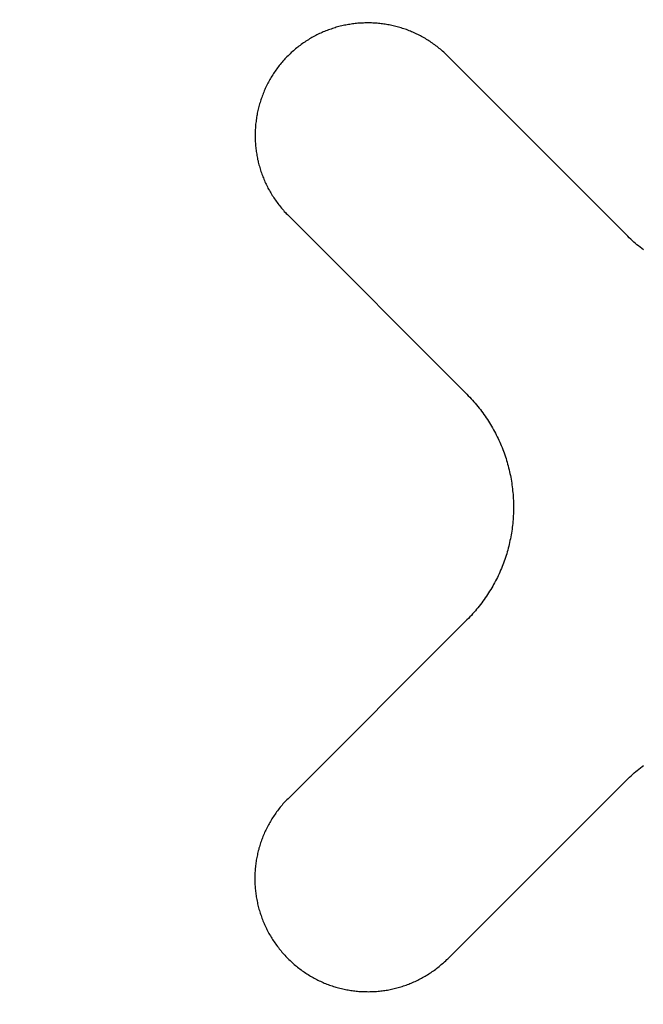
# Model space of a CAD drawing. Header units: millimetres. Extents: x 5 to 418, y 2 to 292.
# Tile 9 of 24: x 101.762 to 102.419, y 162.558 to 163.595. Entities that reach past the tile are written whole.
import ezdxf

# ---------------------------------------------------------------- set-up
doc = ezdxf.new("R2010")
doc.units = ezdxf.units.MM

msp = doc.modelspace()

# ---------------------------------------------------------------- linework, layer by layer
at = {"color": 7, "linetype": 'Continuous', "lineweight": 25}
for p, q in [((102.0871, 163.5843), (102.0857, 163.5837)), ((102.0884, 163.5848), (102.0871, 163.5843)), ((102.0898, 163.5852), (102.0884, 163.5848)), ((102.0912, 163.5857), (102.0898, 163.5852)), ((102.0926, 163.5861), (102.0912, 163.5857)), ((102.094, 163.5866), (102.0926, 163.5861)), ((102.0953, 163.587), (102.094, 163.5866)), ((102.0967, 163.5874), (102.0953, 163.587)), ((102.0981, 163.5877), (102.0967, 163.5874)), ((102.0995, 163.5881), (102.0981, 163.5877)), ((102.101, 163.5884), (102.0995, 163.5881)), ((102.1024, 163.5888), (102.101, 163.5884)), ((102.1038, 163.5891), (102.1024, 163.5888)), ((102.1052, 163.5894), (102.1038, 163.5891)), ((102.1066, 163.5896), (102.1052, 163.5894)), ((102.108, 163.5899), (102.1066, 163.5896)), ((102.1095, 163.5901), (102.108, 163.5899)), ((102.1109, 163.5903), (102.1095, 163.5901)), ((102.1123, 163.5906), (102.1109, 163.5903)), ((102.1137, 163.5907), (102.1123, 163.5906)), ((102.1152, 163.5909), (102.1137, 163.5907)), ((102.1166, 163.5911), (102.1152, 163.5909)), ((102.118, 163.5912), (102.1166, 163.5911)), ((102.1195, 163.5913), (102.118, 163.5912)), ((102.1209, 163.5914), (102.1195, 163.5913)), ((102.1223, 163.5915), (102.1209, 163.5914)), ((102.1238, 163.5915), (102.1223, 163.5915)), ((102.1252, 163.5916), (102.1238, 163.5915)), ((102.1267, 163.5916), (102.1252, 163.5916)), ((102.1281, 163.5916), (102.1267, 163.5916)), ((102.1295, 163.5916), (102.1281, 163.5916)), ((102.131, 163.5916), (102.1295, 163.5916)), ((102.1324, 163.5916), (102.131, 163.5916)), ((102.1339, 163.5915), (102.1324, 163.5916)), ((102.1353, 163.5914), (102.1339, 163.5915)), ((102.1367, 163.5913), (102.1353, 163.5914)), ((102.1382, 163.5912), (102.1367, 163.5913)), ((102.1396, 163.5911), (102.1382, 163.5912)), ((102.141, 163.591), (102.1396, 163.5911)), ((102.1425, 163.5908), (102.141, 163.591)), ((102.1439, 163.5906), (102.1425, 163.5908)), ((102.1453, 163.5904), (102.1439, 163.5906)), ((102.1468, 163.5902), (102.1453, 163.5904)), ((102.1482, 163.59), (102.1468, 163.5902)), ((102.1496, 163.5897), (102.1482, 163.59)), ((102.151, 163.5895), (102.1496, 163.5897)), ((102.1524, 163.5892), (102.151, 163.5895)), ((102.1539, 163.5889), (102.1524, 163.5892)), ((102.1553, 163.5886), (102.1539, 163.5889)), ((102.1567, 163.5883), (102.1553, 163.5886)), ((102.1581, 163.5879), (102.1567, 163.5883)), ((102.1595, 163.5875), (102.1581, 163.5879)), ((102.1609, 163.5871), (102.1595, 163.5875)), ((102.1623, 163.5867), (102.1609, 163.5871)), ((102.1637, 163.5863), (102.1623, 163.5867)), ((102.165, 163.5859), (102.1637, 163.5863)), ((102.1664, 163.5854), (102.165, 163.5859)), ((102.1678, 163.585), (102.1664, 163.5854)), ((102.1692, 163.5845), (102.1678, 163.585)), ((102.1705, 163.584), (102.1692, 163.5845)), ((102.1719, 163.5834), (102.1705, 163.584)), ((102.0659, 163.5739), (102.0646, 163.5732)), ((102.0672, 163.5747), (102.0659, 163.5739)), ((102.0685, 163.5755), (102.0672, 163.5747)), ((102.0697, 163.5762), (102.0685, 163.5755)), ((102.071, 163.5769), (102.0697, 163.5762)), ((102.0723, 163.5776), (102.071, 163.5769)), ((102.0737, 163.5783), (102.0723, 163.5776)), ((102.075, 163.579), (102.0737, 163.5783)), ((102.0763, 163.5797), (102.075, 163.579)), ((102.0776, 163.5803), (102.0763, 163.5797)), ((102.0789, 163.5809), (102.0776, 163.5803)), ((102.0803, 163.5815), (102.0789, 163.5809)), ((102.0816, 163.5821), (102.0803, 163.5815)), ((102.083, 163.5827), (102.0816, 163.5821)), ((102.0843, 163.5832), (102.083, 163.5827)), ((102.0857, 163.5837), (102.0843, 163.5832)), ((102.1733, 163.5829), (102.1719, 163.5834)), ((102.1746, 163.5823), (102.1733, 163.5829)), ((102.176, 163.5818), (102.1746, 163.5823)), ((102.1773, 163.5812), (102.176, 163.5818)), ((102.1786, 163.5806), (102.1773, 163.5812)), ((102.18, 163.5799), (102.1786, 163.5806)), ((102.1813, 163.5793), (102.18, 163.5799)), ((102.1826, 163.5786), (102.1813, 163.5793)), ((102.1839, 163.5779), (102.1826, 163.5786)), ((102.1852, 163.5773), (102.1839, 163.5779)), ((102.1865, 163.5765), (102.1852, 163.5773)), ((102.1878, 163.5758), (102.1865, 163.5765)), ((102.1891, 163.5751), (102.1878, 163.5758)), ((102.1903, 163.5743), (102.1891, 163.5751)), ((102.1916, 163.5735), (102.1903, 163.5743)), ((102.0513, 163.5633), (102.0501, 163.5623)), ((102.0525, 163.5643), (102.0513, 163.5633)), ((102.0536, 163.5653), (102.0525, 163.5643)), ((102.0548, 163.5662), (102.0536, 163.5653)), ((102.056, 163.5671), (102.0548, 163.5662)), ((102.0572, 163.568), (102.056, 163.5671)), ((102.0585, 163.5689), (102.0572, 163.568)), ((102.0597, 163.5698), (102.0585, 163.5689)), ((102.0609, 163.5707), (102.0597, 163.5698)), ((102.0621, 163.5715), (102.0609, 163.5707)), ((102.0634, 163.5723), (102.0621, 163.5715)), ((102.0646, 163.5732), (102.0634, 163.5723)), ((102.1929, 163.5727), (102.1916, 163.5735)), ((102.1941, 163.5719), (102.1929, 163.5727)), ((102.1953, 163.5711), (102.1941, 163.5719)), ((102.1966, 163.5702), (102.1953, 163.5711)), ((102.1978, 163.5693), (102.1966, 163.5702)), ((102.199, 163.5685), (102.1978, 163.5693)), ((102.2002, 163.5676), (102.199, 163.5685)), ((102.2014, 163.5666), (102.2002, 163.5676)), ((102.2026, 163.5657), (102.2014, 163.5666)), ((102.2038, 163.5647), (102.2026, 163.5657)), ((102.205, 163.5638), (102.2038, 163.5647)), ((102.2061, 163.5628), (102.205, 163.5638)), ((102.0413, 163.5537), (102.0403, 163.5526)), ((102.0423, 163.5548), (102.0413, 163.5537)), ((102.0434, 163.5559), (102.0423, 163.5548)), ((102.0445, 163.557), (102.0434, 163.5559)), ((102.0456, 163.5581), (102.0445, 163.557)), ((102.0467, 163.5592), (102.0456, 163.5581)), ((102.0478, 163.5603), (102.0467, 163.5592)), ((102.049, 163.5613), (102.0478, 163.5603)), ((102.0501, 163.5623), (102.049, 163.5613)), ((102.2073, 163.5618), (102.2061, 163.5628)), ((102.2084, 163.5607), (102.2073, 163.5618)), ((102.2095, 163.5597), (102.2084, 163.5607)), ((102.2107, 163.5586), (102.2095, 163.5597)), ((102.2118, 163.5576), (102.2107, 163.5586)), ((102.2129, 163.5565), (102.2118, 163.5576)), ((102.4007, 163.3684), (102.2129, 163.5565)), ((102.0326, 163.5431), (102.0317, 163.5419)), ((102.0335, 163.5444), (102.0326, 163.5431)), ((102.0344, 163.5456), (102.0335, 163.5444)), ((102.0353, 163.5468), (102.0344, 163.5456)), ((102.0363, 163.5479), (102.0353, 163.5468)), ((102.0373, 163.5491), (102.0363, 163.5479)), ((102.0382, 163.5503), (102.0373, 163.5491)), ((102.0392, 163.5514), (102.0382, 163.5503)), ((102.0403, 163.5526), (102.0392, 163.5514)), ((102.0261, 163.5332), (102.0253, 163.5319)), ((102.0268, 163.5344), (102.0261, 163.5332)), ((102.0276, 163.5357), (102.0268, 163.5344)), ((102.0284, 163.537), (102.0276, 163.5357)), ((102.0292, 163.5382), (102.0284, 163.537)), ((102.03, 163.5395), (102.0292, 163.5382)), ((102.0309, 163.5407), (102.03, 163.5395)), ((102.0317, 163.5419), (102.0309, 163.5407)), ((102.0206, 163.5227), (102.02, 163.5214)), ((102.0212, 163.524), (102.0206, 163.5227)), ((102.0219, 163.5253), (102.0212, 163.524)), ((102.0225, 163.5267), (102.0219, 163.5253)), ((102.0232, 163.528), (102.0225, 163.5267)), ((102.0239, 163.5293), (102.0232, 163.528)), ((102.0246, 163.5306), (102.0239, 163.5293)), ((102.0253, 163.5319), (102.0246, 163.5306)), ((102.0163, 163.5118), (102.0158, 163.5105)), ((102.0168, 163.5132), (102.0163, 163.5118)), ((102.0173, 163.5146), (102.0168, 163.5132)), ((102.0178, 163.516), (102.0173, 163.5146)), ((102.0183, 163.5173), (102.0178, 163.516)), ((102.0189, 163.5187), (102.0183, 163.5173)), ((102.0194, 163.52), (102.0189, 163.5187)), ((102.02, 163.5214), (102.0194, 163.52)), ((102.0134, 163.5021), (102.0131, 163.5007)), ((102.0138, 163.5035), (102.0134, 163.5021)), ((102.0141, 163.5049), (102.0138, 163.5035)), ((102.0145, 163.5063), (102.0141, 163.5049)), ((102.015, 163.5077), (102.0145, 163.5063)), ((102.0154, 163.5091), (102.015, 163.5077)), ((102.0158, 163.5105), (102.0154, 163.5091)), ((102.0112, 163.4908), (102.0109, 163.4893)), ((102.0114, 163.4922), (102.0112, 163.4908)), ((102.0116, 163.4936), (102.0114, 163.4922)), ((102.0119, 163.495), (102.0116, 163.4936)), ((102.0121, 163.4965), (102.0119, 163.495)), ((102.0124, 163.4979), (102.0121, 163.4965)), ((102.0127, 163.4993), (102.0124, 163.4979)), ((102.0131, 163.5007), (102.0127, 163.4993)), ((102.0101, 163.4807), (102.01, 163.4793)), ((102.0102, 163.4822), (102.0101, 163.4807)), ((102.0103, 163.4836), (102.0102, 163.4822)), ((102.0104, 163.4851), (102.0103, 163.4836)), ((102.0106, 163.4865), (102.0104, 163.4851)), ((102.0108, 163.4879), (102.0106, 163.4865)), ((102.0109, 163.4893), (102.0108, 163.4879)), ((102.0099, 163.475), (102.0098, 163.4736)), ((102.0098, 163.4736), (102.0098, 163.4721)), ((102.0098, 163.4721), (102.0099, 163.4707)), ((102.01, 163.4793), (102.0099, 163.4779)), ((102.0099, 163.4779), (102.0099, 163.4764)), ((102.0099, 163.4764), (102.0099, 163.475)), ((102.0099, 163.4707), (102.0099, 163.4692)), ((102.0099, 163.4692), (102.01, 163.4678)), ((102.01, 163.4678), (102.01, 163.4664)), ((102.01, 163.4664), (102.0101, 163.4649)), ((102.0101, 163.4649), (102.0102, 163.4635)), ((102.0102, 163.4635), (102.0103, 163.462)), ((102.0103, 163.462), (102.0105, 163.4606)), ((102.0105, 163.4606), (102.0107, 163.4592)), ((102.0107, 163.4592), (102.0108, 163.4577)), ((102.0108, 163.4577), (102.011, 163.4563)), ((102.011, 163.4563), (102.0112, 163.4549)), ((102.0112, 163.4549), (102.0115, 163.4535)), ((102.0115, 163.4535), (102.0117, 163.452)), ((102.0117, 163.452), (102.012, 163.4506)), ((102.012, 163.4506), (102.0122, 163.4492)), ((102.0122, 163.4492), (102.0125, 163.4478)), ((102.0125, 163.4478), (102.0129, 163.4464)), ((102.0129, 163.4464), (102.0132, 163.445)), ((102.0132, 163.445), (102.0135, 163.4436)), ((102.0135, 163.4436), (102.0139, 163.4422)), ((102.0139, 163.4422), (102.0143, 163.4408)), ((102.0143, 163.4408), (102.0147, 163.4394)), ((102.0147, 163.4394), (102.0151, 163.438)), ((102.0151, 163.438), (102.0155, 163.4366)), ((102.0155, 163.4366), (102.016, 163.4352)), ((102.016, 163.4352), (102.0165, 163.4338)), ((102.0165, 163.4338), (102.0169, 163.4325)), ((102.0169, 163.4325), (102.0175, 163.4311)), ((102.0175, 163.4311), (102.018, 163.4297)), ((102.018, 163.4297), (102.0185, 163.4284)), ((102.0185, 163.4284), (102.0191, 163.427)), ((102.0191, 163.427), (102.0196, 163.4257)), ((102.0196, 163.4257), (102.0202, 163.4243)), ((102.0202, 163.4243), (102.0208, 163.423)), ((102.0208, 163.423), (102.0215, 163.4217)), ((102.0215, 163.4217), (102.0221, 163.4203)), ((102.0221, 163.4203), (102.0228, 163.419)), ((102.0228, 163.419), (102.0234, 163.4177)), ((102.0234, 163.4177), (102.0241, 163.4164)), ((102.0241, 163.4164), (102.0249, 163.4151)), ((102.0249, 163.4151), (102.0256, 163.4138)), ((102.0256, 163.4138), (102.0263, 163.4126)), ((102.0263, 163.4126), (102.0271, 163.4113)), ((102.0271, 163.4113), (102.0279, 163.41)), ((102.0279, 163.41), (102.0287, 163.4088)), ((102.0287, 163.4088), (102.0295, 163.4075)), ((102.0295, 163.4075), (102.0303, 163.4063)), ((102.0303, 163.4063), (102.0312, 163.405)), ((102.0312, 163.405), (102.032, 163.4038)), ((102.032, 163.4038), (102.0329, 163.4026)), ((102.0329, 163.4026), (102.0338, 163.4014)), ((102.0338, 163.4014), (102.0347, 163.4002)), ((102.0347, 163.4002), (102.0357, 163.399)), ((102.0357, 163.399), (102.0366, 163.3978)), ((102.0366, 163.3978), (102.0376, 163.3966)), ((102.0376, 163.3966), (102.0386, 163.3955)), ((102.0386, 163.3955), (102.0396, 163.3943)), ((102.0396, 163.3943), (102.0406, 163.3932)), ((102.0406, 163.3932), (102.0417, 163.392)), ((102.0417, 163.392), (102.0427, 163.3909)), ((102.0427, 163.3909), (102.0438, 163.3898)), ((102.0438, 163.3898), (102.0449, 163.3887)), ((102.0449, 163.3887), (102.2327, 163.2006)), ((102.4022, 163.3669), (102.4007, 163.3684)), ((102.4038, 163.3653), (102.4022, 163.3669)), ((102.4054, 163.3638), (102.4038, 163.3653)), ((102.407, 163.3624), (102.4054, 163.3638)), ((102.4086, 163.3609), (102.407, 163.3624)), ((102.4102, 163.3595), (102.4086, 163.3609)), ((102.4119, 163.3581), (102.4102, 163.3595)), ((102.4135, 163.3568), (102.4119, 163.3581)), ((102.4152, 163.3554), (102.4135, 163.3568)), ((102.4169, 163.3541), (102.4152, 163.3554)), ((102.4186, 163.3528), (102.4169, 163.3541)), ((102.2327, 163.2006), (102.2342, 163.1991)), ((102.2342, 163.1991), (102.2358, 163.1975)), ((102.2358, 163.1975), (102.2372, 163.1959)), ((102.2372, 163.1959), (102.2387, 163.1943)), ((102.2387, 163.1943), (102.2401, 163.1927)), ((102.2401, 163.1927), (102.2416, 163.1911)), ((102.2416, 163.1911), (102.2429, 163.1894)), ((102.2429, 163.1894), (102.2443, 163.1878)), ((102.2443, 163.1878), (102.2457, 163.1861)), ((102.2457, 163.1861), (102.247, 163.1844)), ((102.247, 163.1844), (102.2483, 163.1827)), ((102.2483, 163.1827), (102.2495, 163.181)), ((102.2495, 163.181), (102.2508, 163.1793)), ((102.2508, 163.1793), (102.252, 163.1775)), ((102.252, 163.1775), (102.2532, 163.1758)), ((102.2532, 163.1758), (102.2544, 163.174)), ((102.2544, 163.174), (102.2555, 163.1723)), ((102.2555, 163.1723), (102.2566, 163.1705)), ((102.2566, 163.1705), (102.2577, 163.1687)), ((102.2577, 163.1687), (102.2588, 163.1669)), ((102.2588, 163.1669), (102.2599, 163.1651)), ((102.2599, 163.1651), (102.2609, 163.1633)), ((102.2609, 163.1633), (102.2619, 163.1614)), ((102.2619, 163.1614), (102.2629, 163.1596)), ((102.2629, 163.1596), (102.2638, 163.1578)), ((102.2638, 163.1578), (102.2647, 163.1559)), ((102.2647, 163.1559), (102.2656, 163.154)), ((102.2656, 163.154), (102.2665, 163.1521)), ((102.2665, 163.1521), (102.2674, 163.1503)), ((102.2674, 163.1503), (102.2682, 163.1484)), ((102.2682, 163.1484), (102.269, 163.1465)), ((102.269, 163.1465), (102.2698, 163.1446)), ((102.2698, 163.1446), (102.2706, 163.1426)), ((102.2706, 163.1426), (102.2713, 163.1407)), ((102.2713, 163.1407), (102.272, 163.1388)), ((102.272, 163.1388), (102.2727, 163.1368)), ((102.2727, 163.1368), (102.2733, 163.1349)), ((102.2733, 163.1349), (102.274, 163.133)), ((102.274, 163.133), (102.2746, 163.131)), ((102.2746, 163.131), (102.2752, 163.129)), ((102.2752, 163.129), (102.2757, 163.1271)), ((102.2757, 163.1271), (102.2763, 163.1251)), ((102.2763, 163.1251), (102.2768, 163.1231)), ((102.2768, 163.1231), (102.2773, 163.1211)), ((102.2773, 163.1211), (102.2777, 163.1191)), ((102.2777, 163.1191), (102.2782, 163.1172)), ((102.2782, 163.1172), (102.2786, 163.1152)), ((102.2786, 163.1152), (102.279, 163.1132)), ((102.279, 163.1132), (102.2794, 163.1111)), ((102.2794, 163.1111), (102.2797, 163.1091)), ((102.2797, 163.1091), (102.28, 163.1071)), ((102.28, 163.1071), (102.2803, 163.1051)), ((102.2803, 163.1051), (102.2806, 163.1031)), ((102.2806, 163.1031), (102.2808, 163.1011)), ((102.2808, 163.1011), (102.281, 163.0991)), ((102.281, 163.0991), (102.2812, 163.097)), ((102.2812, 163.097), (102.2814, 163.095)), ((102.2814, 163.095), (102.2816, 163.093)), ((102.2816, 163.093), (102.2817, 163.091)), ((102.2817, 163.091), (102.2818, 163.0889)), ((102.2818, 163.0889), (102.2819, 163.0869)), ((102.2819, 163.0869), (102.2819, 163.0849)), ((102.2819, 163.0767), (102.2818, 163.0747)), ((102.2819, 163.0849), (102.2819, 163.0828)), ((102.2819, 163.0828), (102.2819, 163.0808)), ((102.2819, 163.0808), (102.2819, 163.0788)), ((102.2819, 163.0788), (102.2819, 163.0767)), ((102.2813, 163.0666), (102.2811, 163.0646)), ((102.2814, 163.0686), (102.2813, 163.0666)), ((102.2816, 163.0707), (102.2814, 163.0686)), ((102.2817, 163.0727), (102.2816, 163.0707)), ((102.2818, 163.0747), (102.2817, 163.0727)), ((102.2801, 163.0565), (102.2797, 163.0545)), ((102.2804, 163.0585), (102.2801, 163.0565)), ((102.2806, 163.0605), (102.2804, 163.0585)), ((102.2809, 163.0626), (102.2806, 163.0605)), ((102.2811, 163.0646), (102.2809, 163.0626)), ((102.2782, 163.0465), (102.2778, 163.0445)), ((102.2787, 163.0485), (102.2782, 163.0465)), ((102.279, 163.0505), (102.2787, 163.0485)), ((102.2794, 163.0525), (102.279, 163.0505)), ((102.2797, 163.0545), (102.2794, 163.0525)), ((102.2753, 163.0346), (102.2747, 163.0327)), ((102.2758, 163.0366), (102.2753, 163.0346)), ((102.2763, 163.0386), (102.2758, 163.0366)), ((102.2769, 163.0405), (102.2763, 163.0386)), ((102.2773, 163.0425), (102.2769, 163.0405)), ((102.2778, 163.0445), (102.2773, 163.0425)), ((102.2721, 163.0249), (102.2714, 163.0229)), ((102.2728, 163.0268), (102.2721, 163.0249)), ((102.2734, 163.0288), (102.2728, 163.0268)), ((102.2741, 163.0307), (102.2734, 163.0288)), ((102.2747, 163.0327), (102.2741, 163.0307)), ((102.2683, 163.0153), (102.2675, 163.0134)), ((102.2691, 163.0172), (102.2683, 163.0153)), ((102.2699, 163.0191), (102.2691, 163.0172)), ((102.2707, 163.021), (102.2699, 163.0191)), ((102.2714, 163.0229), (102.2707, 163.021)), ((102.263, 163.0041), (102.262, 163.0022)), ((102.264, 163.0059), (102.263, 163.0041)), ((102.2649, 163.0078), (102.264, 163.0059)), ((102.2658, 163.0096), (102.2649, 163.0078)), ((102.2667, 163.0115), (102.2658, 163.0096)), ((102.2675, 163.0134), (102.2667, 163.0115)), ((102.2568, 162.9932), (102.2557, 162.9914)), ((102.2579, 162.995), (102.2568, 162.9932)), ((102.259, 162.9968), (102.2579, 162.995)), ((102.26, 162.9986), (102.259, 162.9968)), ((102.261, 163.0004), (102.26, 162.9986)), ((102.262, 163.0022), (102.261, 163.0004)), ((102.2497, 162.9827), (102.2485, 162.981)), ((102.251, 162.9844), (102.2497, 162.9827)), ((102.2522, 162.9861), (102.251, 162.9844)), ((102.2534, 162.9879), (102.2522, 162.9861)), ((102.2545, 162.9896), (102.2534, 162.9879)), ((102.2557, 162.9914), (102.2545, 162.9896)), ((102.2418, 162.9726), (102.2404, 162.971)), ((102.2431, 162.9743), (102.2418, 162.9726)), ((102.2445, 162.9759), (102.2431, 162.9743)), ((102.2459, 162.9776), (102.2445, 162.9759)), ((102.2472, 162.9793), (102.2459, 162.9776)), ((102.2485, 162.981), (102.2472, 162.9793)), ((102.2329, 162.9631), (102.0445, 162.7748)), ((102.2345, 162.9646), (102.2329, 162.9631)), ((102.236, 162.9662), (102.2345, 162.9646)), ((102.2375, 162.9678), (102.236, 162.9662)), ((102.2389, 162.9694), (102.2375, 162.9678)), ((102.2404, 162.971), (102.2389, 162.9694)), ((102.4139, 162.806), (102.4155, 162.8073)), ((102.4155, 162.8073), (102.4172, 162.8086)), ((102.4172, 162.8086), (102.4189, 162.8098)), ((102.4012, 162.7945), (102.4027, 162.7961)), ((102.4027, 162.7961), (102.4042, 162.7975)), ((102.4042, 162.7975), (102.4058, 162.799)), ((102.4058, 162.799), (102.4074, 162.8005)), ((102.4074, 162.8005), (102.409, 162.8019)), ((102.409, 162.8019), (102.4106, 162.8033)), ((102.4106, 162.8033), (102.4122, 162.8046)), ((102.4122, 162.8046), (102.4139, 162.806)), ((102.2127, 162.6063), (102.4012, 162.7945)), ((102.0362, 162.7657), (102.0353, 162.7645)), ((102.0372, 162.7669), (102.0362, 162.7657)), ((102.0382, 162.768), (102.0372, 162.7669)), ((102.0392, 162.7692), (102.0382, 162.768)), ((102.0402, 162.7703), (102.0392, 162.7692)), ((102.0412, 162.7715), (102.0402, 162.7703)), ((102.0423, 162.7726), (102.0412, 162.7715)), ((102.0434, 162.7737), (102.0423, 162.7726)), ((102.0445, 162.7748), (102.0434, 162.7737)), ((102.0283, 162.7547), (102.0275, 162.7535)), ((102.0291, 162.756), (102.0283, 162.7547)), ((102.0299, 162.7572), (102.0291, 162.756)), ((102.0308, 162.7585), (102.0299, 162.7572)), ((102.0316, 162.7597), (102.0308, 162.7585)), ((102.0325, 162.7609), (102.0316, 162.7597)), ((102.0334, 162.7621), (102.0325, 162.7609)), ((102.0343, 162.7633), (102.0334, 162.7621)), ((102.0353, 162.7645), (102.0343, 162.7633)), ((102.0224, 162.7444), (102.0217, 162.7431)), ((102.0231, 162.7458), (102.0224, 162.7444)), ((102.0238, 162.7471), (102.0231, 162.7458)), ((102.0245, 162.7483), (102.0238, 162.7471)), ((102.0252, 162.7496), (102.0245, 162.7483)), ((102.0259, 162.7509), (102.0252, 162.7496)), ((102.0267, 162.7522), (102.0259, 162.7509)), ((102.0275, 162.7535), (102.0267, 162.7522)), ((102.0181, 162.7351), (102.0176, 162.7337)), ((102.0187, 162.7365), (102.0181, 162.7351)), ((102.0193, 162.7378), (102.0187, 162.7365)), ((102.0199, 162.7391), (102.0193, 162.7378)), ((102.0205, 162.7405), (102.0199, 162.7391)), ((102.0211, 162.7418), (102.0205, 162.7405)), ((102.0217, 162.7431), (102.0211, 162.7418)), ((102.0143, 162.7241), (102.0139, 162.7227)), ((102.0148, 162.7255), (102.0143, 162.7241)), ((102.0152, 162.7269), (102.0148, 162.7255)), ((102.0156, 162.7283), (102.0152, 162.7269)), ((102.0161, 162.7296), (102.0156, 162.7283)), ((102.0166, 162.731), (102.0161, 162.7296)), ((102.0171, 162.7324), (102.0166, 162.731)), ((102.0176, 162.7337), (102.0171, 162.7324)), ((102.0119, 162.7143), (102.0116, 162.7129)), ((102.0122, 162.7157), (102.0119, 162.7143)), ((102.0125, 162.7171), (102.0122, 162.7157)), ((102.0128, 162.7185), (102.0125, 162.7171)), ((102.0132, 162.7199), (102.0128, 162.7185)), ((102.0136, 162.7213), (102.0132, 162.7199)), ((102.0139, 162.7227), (102.0136, 162.7213)), ((102.0102, 162.7029), (102.01, 162.7014)), ((102.0103, 162.7043), (102.0102, 162.7029)), ((102.0105, 162.7057), (102.0103, 162.7043)), ((102.0107, 162.7072), (102.0105, 162.7057)), ((102.0109, 162.7086), (102.0107, 162.7072)), ((102.0111, 162.71), (102.0109, 162.7086)), ((102.0114, 162.7114), (102.0111, 162.71)), ((102.0116, 162.7129), (102.0114, 162.7114)), ((102.0096, 162.6928), (102.0095, 162.6914)), ((102.0097, 162.6957), (102.0096, 162.6943)), ((102.0096, 162.6943), (102.0096, 162.6928)), ((102.0098, 162.6986), (102.0097, 162.6971)), ((102.0097, 162.6971), (102.0097, 162.6957)), ((102.0099, 162.7), (102.0098, 162.6986)), ((102.01, 162.7014), (102.0099, 162.7)), ((102.0095, 162.6914), (102.0096, 162.6899)), ((102.0096, 162.6899), (102.0096, 162.6885)), ((102.0096, 162.6885), (102.0096, 162.6871)), ((102.0096, 162.6871), (102.0097, 162.6856)), ((102.0097, 162.6856), (102.0097, 162.6842)), ((102.0097, 162.6842), (102.0098, 162.6827)), ((102.0098, 162.6827), (102.0099, 162.6813)), ((102.0099, 162.6813), (102.01, 162.6799)), ((102.01, 162.6799), (102.0102, 162.6784)), ((102.0102, 162.6784), (102.0103, 162.677)), ((102.0103, 162.677), (102.0105, 162.6756)), ((102.0105, 162.6756), (102.0107, 162.6742)), ((102.0107, 162.6742), (102.0109, 162.6727)), ((102.0109, 162.6727), (102.0111, 162.6713)), ((102.0111, 162.6713), (102.0114, 162.6699)), ((102.0114, 162.6699), (102.0116, 162.6685)), ((102.0116, 162.6685), (102.0119, 162.667)), ((102.0119, 162.667), (102.0122, 162.6656)), ((102.0122, 162.6656), (102.0125, 162.6642)), ((102.0125, 162.6642), (102.0128, 162.6628)), ((102.0128, 162.6628), (102.0132, 162.6614)), ((102.0132, 162.6614), (102.0135, 162.66)), ((102.0135, 162.66), (102.0139, 162.6586)), ((102.0139, 162.6586), (102.0143, 162.6572)), ((102.0143, 162.6572), (102.0147, 162.6558)), ((102.0147, 162.6558), (102.0152, 162.6544)), ((102.0152, 162.6544), (102.0156, 162.6531)), ((102.0156, 162.6531), (102.0161, 162.6517)), ((102.0161, 162.6517), (102.0165, 162.6503)), ((102.0165, 162.6503), (102.017, 162.6489)), ((102.017, 162.6489), (102.0176, 162.6476)), ((102.0176, 162.6476), (102.0181, 162.6462)), ((102.0181, 162.6462), (102.0187, 162.6449)), ((102.0187, 162.6449), (102.0192, 162.6435)), ((102.0192, 162.6435), (102.0198, 162.6422)), ((102.0198, 162.6422), (102.0204, 162.6408)), ((102.0204, 162.6408), (102.021, 162.6395)), ((102.021, 162.6395), (102.0217, 162.6382)), ((102.0217, 162.6382), (102.0223, 162.6369)), ((102.0223, 162.6369), (102.023, 162.6356)), ((102.023, 162.6356), (102.0237, 162.6343)), ((102.0237, 162.6343), (102.0244, 162.633)), ((102.0244, 162.633), (102.0251, 162.6317)), ((102.0251, 162.6317), (102.0259, 162.6304)), ((102.0259, 162.6304), (102.0266, 162.6291)), ((102.0266, 162.6291), (102.0274, 162.6279)), ((102.0274, 162.6279), (102.0282, 162.6266)), ((102.0282, 162.6266), (102.029, 162.6253)), ((102.029, 162.6253), (102.0298, 162.6241)), ((102.0298, 162.6241), (102.0307, 162.6229)), ((102.0307, 162.6229), (102.0316, 162.6216)), ((102.0316, 162.6216), (102.0324, 162.6204)), ((102.0324, 162.6204), (102.0333, 162.6192)), ((102.0333, 162.6192), (102.0343, 162.618)), ((102.0343, 162.618), (102.0352, 162.6168)), ((102.0352, 162.6168), (102.0361, 162.6156)), ((102.0361, 162.6156), (102.0371, 162.6145)), ((102.0371, 162.6145), (102.0381, 162.6133)), ((102.0381, 162.6133), (102.0391, 162.6121)), ((102.0391, 162.6121), (102.0401, 162.611)), ((102.0401, 162.611), (102.0411, 162.6099)), ((102.0411, 162.6099), (102.0422, 162.6087)), ((102.0422, 162.6087), (102.0433, 162.6076)), ((102.0433, 162.6076), (102.0443, 162.6065)), ((102.0443, 162.6065), (102.0455, 162.6054)), ((102.0455, 162.6054), (102.0466, 162.6044)), ((102.0466, 162.6044), (102.0477, 162.6033)), ((102.0477, 162.6033), (102.0488, 162.6023)), ((102.0488, 162.6023), (102.05, 162.6012)), ((102.05, 162.6012), (102.0511, 162.6002)), ((102.0511, 162.6002), (102.0523, 162.5993)), ((102.0523, 162.5993), (102.0535, 162.5983)), ((102.2036, 162.5981), (102.2047, 162.5991)), ((102.2047, 162.5991), (102.2059, 162.6001)), ((102.2059, 162.6001), (102.2071, 162.6011)), ((102.2071, 162.6011), (102.2082, 162.6021)), ((102.2082, 162.6021), (102.2093, 162.6031)), ((102.2093, 162.6031), (102.2105, 162.6042)), ((102.2105, 162.6042), (102.2116, 162.6053)), ((102.2116, 162.6053), (102.2127, 162.6063)), ((102.0535, 162.5983), (102.0546, 162.5973)), ((102.0546, 162.5973), (102.0558, 162.5964)), ((102.0558, 162.5964), (102.057, 162.5955)), ((102.057, 162.5955), (102.0582, 162.5946)), ((102.0582, 162.5946), (102.0595, 162.5937)), ((102.0595, 162.5937), (102.0607, 162.5928)), ((102.0607, 162.5928), (102.0619, 162.592)), ((102.0619, 162.592), (102.0632, 162.5911)), ((102.0632, 162.5911), (102.0644, 162.5903)), ((102.0644, 162.5903), (102.0657, 162.5895)), ((102.0657, 162.5895), (102.067, 162.5887)), ((102.067, 162.5887), (102.0682, 162.588)), ((102.1901, 162.5886), (102.1913, 162.5894)), ((102.1913, 162.5894), (102.1926, 162.5902)), ((102.1926, 162.5902), (102.1938, 162.591)), ((102.1938, 162.591), (102.1951, 162.5918)), ((102.1951, 162.5918), (102.1963, 162.5927)), ((102.1963, 162.5927), (102.1975, 162.5935)), ((102.1975, 162.5935), (102.1988, 162.5944)), ((102.1988, 162.5944), (102.2, 162.5953)), ((102.2, 162.5953), (102.2012, 162.5962)), ((102.2012, 162.5962), (102.2024, 162.5972)), ((102.2024, 162.5972), (102.2036, 162.5981)), ((102.0682, 162.588), (102.0695, 162.5872)), ((102.0695, 162.5872), (102.0708, 162.5865)), ((102.0708, 162.5865), (102.0721, 162.5858)), ((102.0721, 162.5858), (102.0734, 162.5851)), ((102.0734, 162.5851), (102.0747, 162.5844)), ((102.0747, 162.5844), (102.076, 162.5838)), ((102.076, 162.5838), (102.0774, 162.5831)), ((102.0774, 162.5831), (102.0787, 162.5825)), ((102.0787, 162.5825), (102.08, 162.5819)), ((102.08, 162.5819), (102.0814, 162.5813)), ((102.0814, 162.5813), (102.0827, 162.5807)), ((102.0827, 162.5807), (102.0841, 162.5802)), ((102.0841, 162.5802), (102.0854, 162.5796)), ((102.0854, 162.5796), (102.0868, 162.5791)), ((102.0868, 162.5791), (102.0881, 162.5786)), ((102.0881, 162.5786), (102.0895, 162.5781)), ((102.1675, 162.5781), (102.1689, 162.5785)), ((102.1689, 162.5785), (102.1702, 162.579)), ((102.1702, 162.579), (102.1716, 162.5796)), ((102.1716, 162.5796), (102.1729, 162.5801)), ((102.1729, 162.5801), (102.1743, 162.5806)), ((102.1743, 162.5806), (102.1756, 162.5812)), ((102.1756, 162.5812), (102.177, 162.5818)), ((102.177, 162.5818), (102.1783, 162.5824)), ((102.1783, 162.5824), (102.1797, 162.583)), ((102.1797, 162.583), (102.181, 162.5837)), ((102.181, 162.5837), (102.1823, 162.5843)), ((102.1823, 162.5843), (102.1836, 162.585)), ((102.1836, 162.585), (102.1849, 162.5857)), ((102.1849, 162.5857), (102.1862, 162.5864)), ((102.1862, 162.5864), (102.1875, 162.5871)), ((102.1875, 162.5871), (102.1888, 162.5879)), ((102.1888, 162.5879), (102.1901, 162.5886)), ((102.0895, 162.5781), (102.0909, 162.5777)), ((102.0909, 162.5777), (102.0923, 162.5772)), ((102.0923, 162.5772), (102.0937, 162.5768)), ((102.0937, 162.5768), (102.095, 162.5764)), ((102.095, 162.5764), (102.0964, 162.576)), ((102.0964, 162.576), (102.0978, 162.5756)), ((102.0978, 162.5756), (102.0992, 162.5752)), ((102.0992, 162.5752), (102.1007, 162.5749)), ((102.1007, 162.5749), (102.1021, 162.5745)), ((102.1021, 162.5745), (102.1035, 162.5742)), ((102.1035, 162.5742), (102.1049, 162.5739)), ((102.1049, 162.5739), (102.1063, 162.5736)), ((102.1063, 162.5736), (102.1077, 162.5734)), ((102.1077, 162.5734), (102.1091, 162.5731)), ((102.1091, 162.5731), (102.1106, 162.5729)), ((102.1106, 162.5729), (102.112, 162.5727)), ((102.112, 162.5727), (102.1134, 162.5725)), ((102.1134, 162.5725), (102.1149, 162.5723)), ((102.1149, 162.5723), (102.1163, 162.5722)), ((102.1163, 162.5722), (102.1177, 162.572)), ((102.1177, 162.572), (102.1192, 162.5719)), ((102.1192, 162.5719), (102.1206, 162.5718)), ((102.1206, 162.5718), (102.122, 162.5717)), ((102.122, 162.5717), (102.1235, 162.5717)), ((102.1235, 162.5717), (102.1249, 162.5716)), ((102.1249, 162.5716), (102.1263, 162.5716)), ((102.1263, 162.5716), (102.1278, 162.5716)), ((102.1278, 162.5716), (102.1292, 162.5715)), ((102.1292, 162.5715), (102.1307, 162.5716)), ((102.1307, 162.5716), (102.1321, 162.5716)), ((102.1321, 162.5716), (102.1335, 162.5716)), ((102.1335, 162.5716), (102.135, 162.5717)), ((102.135, 162.5717), (102.1364, 162.5718)), ((102.1364, 162.5718), (102.1378, 162.5719)), ((102.1378, 162.5719), (102.1393, 162.572)), ((102.1393, 162.572), (102.1407, 162.5722)), ((102.1407, 162.5722), (102.1421, 162.5723)), ((102.1421, 162.5723), (102.1436, 162.5725)), ((102.1436, 162.5725), (102.145, 162.5727)), ((102.145, 162.5727), (102.1464, 162.5729)), ((102.1464, 162.5729), (102.1479, 162.5731)), ((102.1479, 162.5731), (102.1493, 162.5733)), ((102.1493, 162.5733), (102.1507, 162.5736)), ((102.1507, 162.5736), (102.1521, 162.5739)), ((102.1521, 162.5739), (102.1535, 162.5742)), ((102.1535, 162.5742), (102.1549, 162.5745)), ((102.1549, 162.5745), (102.1563, 162.5748)), ((102.1563, 162.5748), (102.1578, 162.5752)), ((102.1578, 162.5752), (102.1592, 162.5755)), ((102.1592, 162.5755), (102.1605, 162.5759)), ((102.1605, 162.5759), (102.1619, 162.5763)), ((102.1619, 162.5763), (102.1633, 162.5767)), ((102.1633, 162.5767), (102.1647, 162.5771)), ((102.1647, 162.5771), (102.1661, 162.5776)), ((102.1661, 162.5776), (102.1675, 162.5781))]:
    msp.add_line(p, q, dxfattribs=at)
for centre, radius, start, end in [((102.5584, 161.0484), 7.125, 0, 180), ((102.5584, 161.0484), 7, 0, 180), ((102.5584, 161.0484), 3.9, 22.6199, 157.3801), ((102.5205, 160.9921), 3.75, 147.8593, 32.1407), ((102.5205, 160.9921), 3.65, 148.7229, 31.2771)]:
    msp.add_arc(centre, radius, start, end, dxfattribs=at)
msp.add_open_spline([(102.4185, 155.9562), (102.3661, 155.9561), (102.258, 155.9558), (102.091, 155.962), (101.9147, 155.974), (101.7291, 155.9933), (101.5346, 156.0208), (101.3316, 156.0577), (101.0876, 156.1124), (100.8103, 156.1901), (100.5389, 156.2847), (100.2401, 156.4067), (99.8357, 156.6024), (99.345, 156.9099), (98.6745, 157.4586), (97.9775, 158.278), (97.4929, 159.2543), (97.2546, 160.0859), (97.1702, 160.6197), (97.1414, 161.0535), (97.1399, 161.3556), (97.1554, 161.6809), (97.1844, 161.9527), (97.2253, 162.21), (97.2668, 162.4224), (97.3281, 162.6757), (97.4139, 162.9687), (97.4912, 163.173), (97.5324, 163.2821)], degree=3, knots=[0, 0, 0, 0, 0.015144, 0.031216, 0.048226, 0.06618, 0.085083, 0.104936, 0.125736, 0.157272, 0.188028, 0.20868, 0.25044, 0.317597, 0.375325, 0.500177, 0.624912, 0.686773, 0.749481, 0.780521, 0.812247, 0.836657, 0.874521, 0.891097, 0.911899, 0.936968, 0.966334, 1, 1, 1, 1], dxfattribs=at)

doc.saveas('drawing.dxf')
